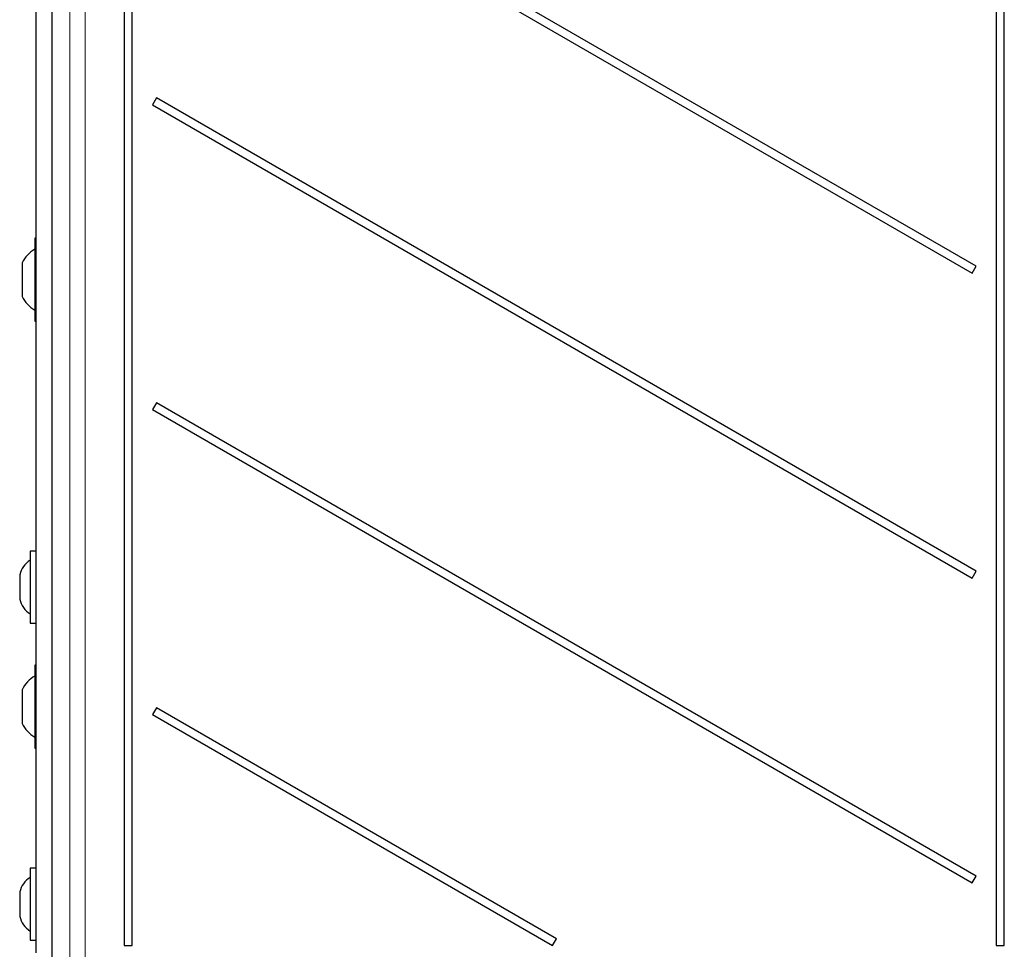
# Model space of a CAD drawing. Header units: millimetres. Extents: x 5 to 418, y 2 to 292.
# Tile 13 of 52: x 58 to 98, y 139 to 177. Entities that reach past the tile are written whole.
import ezdxf

# ---------------------------------------------------------------- set-up
doc = ezdxf.new("R2010")
doc.units = ezdxf.units.MM

msp = doc.modelspace()

# ---------------------------------------------------------------- linework, layer by layer
at = {"color": 7, "linetype": 'Continuous', "lineweight": 25}
for p, q in [((59.0373, 214.5077), (59.0373, 131.7673)), ((58.3965, 138.5875), (58.3965, 209.8375)), ((62.0061, 207.9125), (62.0061, 138.8875)), ((62.3369, 138.8875), (62.3369, 207.9125)), ((97.7561, 196.6875), (97.7561, 138.8875)), ((98.0869, 138.8875), (98.0869, 196.6875)), ((96.9311, 166.7375), (63.3244, 186.1404)), ((63.1619, 185.8589), (96.7686, 166.456)), ((63.3244, 173.6404), (63.1619, 173.3589)), ((96.9311, 154.2375), (63.3244, 173.6404)), ((63.1619, 173.3589), (96.7686, 153.956)), ((58.3965, 167.8875), (58.3465, 167.8875)), ((58.3465, 167.8875), (58.3465, 164.4875)), ((57.8215, 166.875), (57.8215, 165.5)), ((96.7686, 166.456), (96.9311, 166.7375)), ((58.3465, 164.4875), (58.3965, 164.4875)), ((63.3244, 161.1404), (63.1619, 160.8589)), ((96.9311, 141.7375), (63.3244, 161.1404)), ((63.1619, 160.8589), (96.7686, 141.456)), ((58.3965, 155.0625), (58.1465, 155.0625)), ((58.1465, 155.0625), (58.1465, 152.1125)), ((96.7686, 153.956), (96.9311, 154.2375)), ((57.7215, 154.0875), (57.7215, 153.0875)), ((58.1465, 152.1125), (58.3965, 152.1125)), ((58.3965, 150.3875), (58.3465, 150.3875)), ((58.3465, 150.3875), (58.3465, 146.9875)), ((57.8215, 149.375), (57.8215, 148)), ((63.3244, 148.6404), (63.1619, 148.3589)), ((79.7293, 139.1689), (63.3244, 148.6404)), ((63.1619, 148.3589), (79.5668, 138.8875)), ((58.3465, 146.9875), (58.3965, 146.9875)), ((58.3965, 142.0625), (58.1465, 142.0625)), ((58.1465, 142.0625), (58.1465, 139.1125)), ((96.7686, 141.456), (96.9311, 141.7375)), ((57.7215, 141.0875), (57.7215, 140.0875)), ((58.1465, 139.1125), (58.3965, 139.1125)), ((62.0061, 138.8875), (62.3369, 138.8875)), ((79.5668, 138.8875), (79.7293, 139.1689)), ((97.7561, 138.8875), (98.0869, 138.8875))]:
    msp.add_line(p, q, dxfattribs=at)
at = {"color": 7, "linetype": 'Continuous', "lineweight": 18}
for p, q in [((59.0374, 214.5077), (59.0374, 131.7673)), ((59.7766, 137.5167), (59.7766, 214.2615)), ((60.4007, 214.2615), (60.4007, 137.5167))]:
    msp.add_line(p, q, dxfattribs=at)
at = {"color": 7, "linetype": 'Continuous', "lineweight": 25}
for centre, radius, start, end in [((58.9535, 166.3447), 1.25, 119.04979, 154.90008), ((58.9535, 166.0302), 1.25, 205.09992, 240.95021), ((58.6929, 153.8499), 1, 123.11889, 166.25869), ((58.6929, 153.325), 1, 193.74131, 236.88111), ((58.9535, 148.8447), 1.25, 119.04979, 154.90008), ((58.9535, 148.5302), 1.25, 205.09992, 240.95021), ((58.6929, 140.8499), 1, 123.11889, 166.25869), ((58.6929, 140.325), 1, 193.74131, 236.88111)]:
    msp.add_arc(centre, radius, start, end, dxfattribs=at)

doc.saveas('drawing.dxf')
